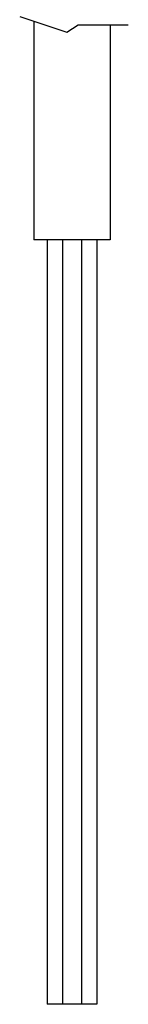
# Model space of a CAD drawing. Header units: inches. Extents: x 74 to 393, y -180 to 341.
# Tile 17 of 21: x 174.34 to 180.02, y 216.82 to 268.34. Entities that reach past the tile are written whole.
import ezdxf

# ---------------------------------------------------------------- set-up
doc = ezdxf.new("R2010")
doc.units = ezdxf.units.IN
doc.header["$LTSCALE"] = 0.595472
doc.header["$MEASUREMENT"] = 0
doc.layers.get('0').update_dxf_attribs({"linetype": 'CONTINUOUS'})
doc.layers.add('W-0130-XX0', color=7, linetype='CONTINUOUS')

msp = doc.modelspace()

# ---------------------------------------------------------------- linework, layer by layer
for p, q in [((174.336, 268.515), (176.801, 267.685)), ((176.801, 267.685), (177.4, 268.064)), ((177.4, 268.064), (180.025, 268.064)), ((179.075, 256.817), (175.075, 256.817))]:
    msp.add_line(p, q)
at = {"layer": 'W-0130-XX0', "color": 7, "linetype": 'Continuous'}
for p, q in [((175.075, 268.267), (175.075, 256.817)), ((179.075, 268.064), (179.075, 256.817)), ((179.075, 256.817), (175.075, 256.817)), ((175.767, 256.817), (175.767, 216.817)), ((176.575, 256.817), (176.575, 216.817)), ((177.575, 256.817), (177.575, 216.817)), ((178.384, 256.817), (178.384, 216.817)), ((176.575, 216.817), (175.767, 216.817)), ((178.383, 216.817), (176.575, 216.817))]:
    msp.add_line(p, q, dxfattribs=at)

doc.saveas('drawing.dxf')
